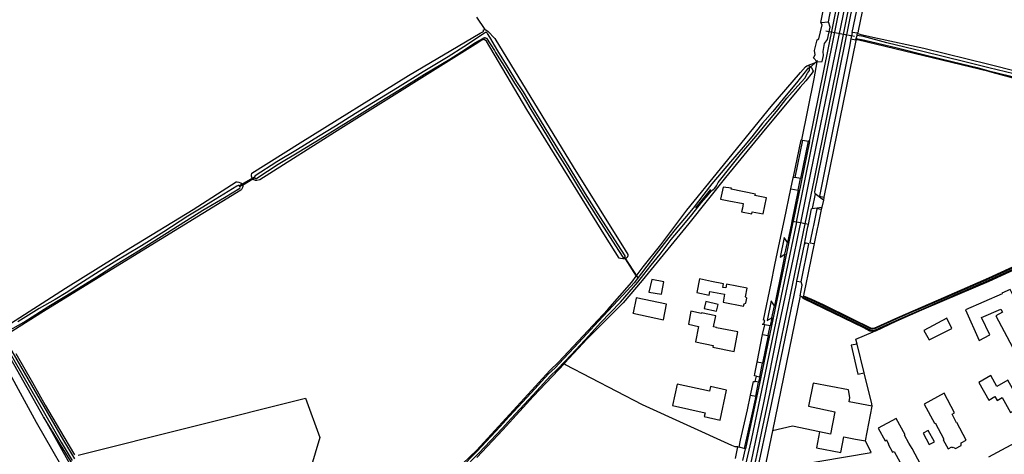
# Model space of a CAD drawing. Header units: metres. Extents: x 174255 to 175175, y 462028 to 462911.
# Tile 232 of 256: x 175059.39 to 175063.34, y 462734.28 to 462736.02. Entities that reach past the tile are written whole.
import ezdxf

# ---------------------------------------------------------------- set-up
doc = ezdxf.new("R2010")
doc.units = ezdxf.units.M
doc.layers.add('N-XX-AL-LIJN_0.20-G', color=7, linetype='Continuous', lineweight=25)

# ---------------------------------------------------------------- blocks, each defined once
blk = doc.blocks.new('Situatie')
at = {"lineweight": -3}
for p, q in [((6.4611, 21.5971), (6.6587, 22.5774)), ((5.2135, 22.3695), (5.1794, 22.4181)), ((6.5591, 22.397), (6.5895, 22.4003)), ((6.6945, 22.3408), (6.5793, 22.3626)), ((6.685, 22.3574), (6.6797, 22.3316)), ((6.7007, 22.3327), (6.7042, 22.3455)), ((6.545, 22.2445), (6.5119, 22.2128)), ((6.5119, 22.2128), (6.5175, 22.2205)), ((4.2395, 21.7452), (4.2815, 21.7702)), ((4.2894, 21.7742), (4.2815, 21.7702)), ((6.4386, 21.7304), (6.4483, 21.7743)), ((6.4682, 21.7243), (6.4779, 21.7715)), ((4.2395, 21.7452), (4.229, 21.7394)), ((6.1161, 21.7279), (6.0567, 21.6536)), ((6.5368, 21.7102), (6.524, 21.6516)), ((6.4428, 21.6009), (6.4477, 21.5999)), ((6.4768, 21.594), (6.4611, 21.5971)), ((6.4961, 21.5901), (6.4768, 21.594)), ((6.463, 21.3601), (6.4936, 21.5075)), ((5.7741, 21.449), (5.7711, 21.4554)), ((5.8268, 21.3726), (5.7719, 21.457)), ((5.7741, 21.449), (5.819, 21.38)), ((6.463, 21.3601), (6.4799, 21.3569)), ((6.4893, 21.2949), (6.4891, 21.2949)), ((6.3254, 21.1461), (6.3341, 21.1851)), ((6.348, 21.1414), (6.356, 21.1806)), ((3.4425, 20.8155), (3.2566, 21.1444)), ((6.314, 20.9756), (6.3252, 21.0304)), ((6.2977, 20.899), (6.3095, 20.9541)), ((6.2266, 20.6951), (6.231, 20.694))]:
    blk.add_line(p, q, dxfattribs=at)
for points in [[(6.8411, 23.7264), (6.8467, 23.7366), (6.8533, 23.7294), (6.8731, 23.7101), (6.8429, 23.5604), (6.6452, 22.5801), (6.5122, 21.9206), (6.511, 21.9209), (6.5087, 21.9214)], [(5.819, 21.38), (5.8466, 21.4168), (5.9172, 21.5052), (6.0215, 21.6442), (6.1572, 21.8102), (6.3592, 22.0602), (6.4775, 22.1972), (6.498, 22.219), (6.5033, 22.224), (6.5438, 22.2397), (6.5298, 22.255), (6.5367, 22.2683), (6.5331, 22.285), (6.5436, 22.3278), (6.5505, 22.3313), (6.5641, 22.3879), (6.5591, 22.397), (6.5975, 22.5898), (6.6669, 22.938), (6.7789, 23.5073), (6.7929, 23.5705), (6.8182, 23.6846)], [(6.5895, 22.4003), (6.6248, 22.5843), (6.692, 22.9344), (6.7715, 23.3376), (6.78, 23.39), (6.8171, 23.5656), (6.8409, 23.6782), (6.8182, 23.6846)], [(6.5696, 21.6845), (6.5368, 21.7102), (6.5349, 21.7176), (6.6193, 22.1317), (6.7071, 22.5676), (6.8989, 23.5189), (6.9036, 23.5251), (6.9088, 23.529), (6.9143, 23.5324), (6.9201, 23.5353), (6.9261, 23.5377), (6.9323, 23.5396), (6.9386, 23.541), (6.9416, 23.5415)], [(6.685, 22.3574), (6.7269, 22.5636), (6.776, 22.8051), (6.7969, 22.9058), (6.8195, 22.9421), (6.9414, 23.5404), (6.9416, 23.5415), (6.9489, 23.5421), (6.9562, 23.542), (6.9635, 23.5412), (6.9624, 23.5362), (6.9025, 23.2716)], [(6.7483, 22.5593), (6.7086, 22.3633), (6.7082, 22.3601), (6.7065, 22.3539), (6.7076, 22.3526), (6.7191, 22.3495), (6.7855, 22.3344), (6.9724, 22.2948), (7.2322, 22.2298), (7.5604, 22.1477), (7.8162, 22.0829), (7.9039, 22.0647), (7.943, 22.0542), (7.952, 22.0528), (7.9547, 22.0535)], [(6.6774, 22.5736), (6.6473, 22.4235), (6.6077, 22.2302), (6.5181, 21.7948), (6.4768, 21.594)], [(6.4961, 21.5901), (6.5333, 21.7705), (6.6944, 22.5702)], [(6.5438, 22.2397), (6.5642, 22.2405), (6.5701, 22.2649), (6.5679, 22.2804), (6.5736, 22.3133), (6.5858, 22.3298), (6.5966, 22.3781), (6.5895, 22.4003)], [(4.2815, 21.7702), (4.2795, 21.7722), (4.277, 21.7769), (4.2763, 21.7814), (4.2763, 21.7854), (4.2772, 21.7925), (4.472, 21.915), (4.9052, 22.1845), (5.193, 22.354), (5.207, 22.3615), (5.207, 22.368), (5.2135, 22.3695)], [(4.2894, 21.7742), (4.2896, 21.7738), (4.2902, 21.7731), (4.291, 21.7725), (4.2918, 21.772), (4.2927, 21.7717), (4.2936, 21.7716), (4.2945, 21.7716), (4.2954, 21.7717), (4.2963, 21.772), (4.2971, 21.7725), (4.3832, 21.8296), (4.4658, 21.878), (4.5509, 21.9302), (4.6185, 21.9726), (4.6986, 22.0223), (4.7948, 22.0817), (4.8672, 22.1263), (4.97, 22.1904), (5.0711, 22.2509), (5.1339, 22.2908), (5.1719, 22.3156), (5.2066, 22.335), (5.2069, 22.3352), (5.208, 22.3358), (5.209, 22.3362), (5.2102, 22.3365), (5.2114, 22.3366), (5.2125, 22.3366), (5.2137, 22.3364), (5.2148, 22.3361), (5.2159, 22.3356), (5.2169, 22.3349), (5.2178, 22.3342), (5.2508, 22.2844), (5.2549, 22.2776), (5.2964, 22.2109), (5.3305, 22.1537), (5.357, 22.114), (5.3924, 22.0553), (5.4252, 21.9999), (5.4626, 21.9389), (5.4944, 21.886), (5.5405, 21.8124), (5.5748, 21.7553), (5.6056, 21.7044), (5.6666, 21.6092), (5.7352, 21.5016), (5.7649, 21.4556), (5.7651, 21.4555), (5.766, 21.455), (5.7669, 21.4547), (5.7679, 21.4546), (5.7688, 21.4546), (5.7698, 21.4548), (5.7707, 21.4551), (5.7711, 21.4554), (5.7716, 21.4556), (5.7723, 21.4562), (5.773, 21.457), (5.7735, 21.4578), (5.7739, 21.4587), (5.7741, 21.4596), (5.7742, 21.4606), (5.7741, 21.4616), (5.7444, 21.5075), (5.6759, 21.6152), (5.6149, 21.7102), (5.5842, 21.761), (5.5499, 21.8182), (5.5038, 21.8917), (5.472, 21.9446), (5.4346, 22.0056), (5.4018, 22.061), (5.3662, 22.1199), (5.3398, 22.1595), (5.3058, 22.2166), (5.2643, 22.2833), (5.2315, 22.339), (5.2228, 22.3529), (5.2209, 22.3557), (5.2187, 22.3569), (5.2144, 22.3566), (5.2028, 22.349), (5.128, 22.3), (5.0653, 22.2602), (4.9643, 22.1998), (4.8614, 22.1357), (4.7891, 22.091), (4.6929, 22.0317), (4.6127, 21.9819), (4.5451, 21.9396), (4.4602, 21.8874), (4.3773, 21.839), (4.291, 21.7817), (4.2906, 21.7814), (4.2899, 21.7807), (4.2894, 21.78), (4.2889, 21.7791), (4.2887, 21.7782), (4.2885, 21.7773), (4.2886, 21.7764), (4.2888, 21.7754), (4.2891, 21.7746), (4.2894, 21.7742)], [(5.2135, 22.3695), (5.2242, 22.3632), (5.2512, 22.3335), (5.5665, 21.819), (5.7742, 21.4842), (5.785, 21.4661), (5.785, 21.4611), (5.782, 21.4541), (5.7741, 21.449)], [(6.7007, 22.3327), (6.7348, 22.3271), (6.8651, 22.2963), (6.9758, 22.2676), (7.0908, 22.2401), (7.1854, 22.2167), (7.2322, 22.2041), (7.354, 22.1746)], [(7.4038, 21.4472), (7.2322, 21.3688), (7.043, 21.2864), (6.8986, 21.2245), (6.7967, 21.179), (6.7738, 21.1685), (6.7691, 21.167), (6.764, 21.167), (6.7591, 21.1687), (6.7351, 21.1813), (6.6536, 21.2193), (6.5302, 21.2802), (6.4964, 21.2945), (6.4923, 21.2955), (6.4917, 21.2957), (6.4911, 21.2958), (6.4905, 21.2957), (6.4899, 21.2955), (6.4894, 21.2951), (6.4893, 21.2949), (6.4891, 21.2946), (6.4888, 21.294), (6.4887, 21.2934), (6.4888, 21.2928), (6.489, 21.2922), (6.4894, 21.2918), (6.4899, 21.2914), (6.4904, 21.2911), (6.491, 21.291), (6.4911, 21.291), (6.4944, 21.2899), (6.5281, 21.2757), (6.6514, 21.2148), (6.7329, 21.1768), (6.7571, 21.1641), (6.7631, 21.162), (6.7699, 21.162), (6.7756, 21.1638), (6.7988, 21.1744), (6.9006, 21.2199), (7.045, 21.2819), (7.2322, 21.3634), (7.4058, 21.4426)], [(7.4336, 22.1668), (7.2322, 22.2156), (7.1363, 22.2397), (6.9673, 22.2811), (6.8235, 22.3161), (6.7296, 22.3406), (6.7049, 22.3454), (6.7042, 22.3455)], [(6.7042, 22.3455), (6.7051, 22.3487), (6.7065, 22.3539), (6.685, 22.3574)], [(5.7741, 21.449), (5.7646, 21.4488), (5.7555, 21.4504), (5.7502, 21.4515), (5.695, 21.5392), (5.38, 22.0485), (5.218, 22.3225), (5.2092, 22.3292), (5.1992, 22.3265), (5.1842, 22.3155), (4.634, 21.9715), (4.3092, 21.7665), (4.2978, 21.7635), (4.2924, 21.7638), (4.2835, 21.7682), (4.2815, 21.7702)], [(6.5705, 21.6967), (6.5696, 21.6845), (6.5634, 21.6561), (6.5604, 21.647), (6.5466, 21.5799), (6.5445, 21.5694), (6.5325, 21.5108), (6.5093, 21.3999), (6.4971, 21.3413), (6.4905, 21.3098), (6.4895, 21.2993), (6.4962, 21.2988), (6.5216, 21.288), (6.5688, 21.2657), (6.6843, 21.2089), (6.755, 21.174), (6.7605, 21.1716), (6.7676, 21.1712), (6.773, 21.1717), (6.8674, 21.2136), (7.0312, 21.285), (7.2322, 21.3729), (7.4134, 21.4565)], [(7.35, 22.1684), (7.2456, 22.1971), (7.2322, 22.2003), (6.7057, 22.3281), (6.6992, 22.3273), (6.6987, 22.3254), (6.5705, 21.6967)], [(6.6797, 22.3316), (6.6735, 22.3008), (6.5532, 21.7007), (6.5705, 21.6967)], [(6.6797, 22.3316), (6.6992, 22.3273), (6.6996, 22.3288), (6.7007, 22.3327)], [(6.4557, 21.7761), (6.4483, 21.7743), (6.4492, 21.7782), (6.4799, 21.9271), (6.4825, 21.9265), (6.5322, 22.1711), (6.5438, 22.2397)], [(5.1226, 20.6026), (5.188, 20.6695), (5.2819, 20.769), (5.3169, 20.809), (5.405, 20.9041), (5.4747, 20.9797), (5.501, 21.0041), (5.5354, 21.0401), (5.5777, 21.0859), (5.6284, 21.1411), (5.6759, 21.1921), (5.7553, 21.2759), (5.8249, 21.3555), (5.8489, 21.3859), (5.8792, 21.4234), (5.9151, 21.4678), (5.9595, 21.5267), (6.0033, 21.5794), (6.0416, 21.6265), (6.0808, 21.6749), (6.1069, 21.7063), (6.1202, 21.7216), (6.1337, 21.7334), (6.1409, 21.7427), (6.1448, 21.7502), (6.147, 21.7552), (6.1989, 21.8213), (6.2425, 21.8745), (6.2984, 21.9395), (6.341, 21.9916), (6.386, 22.0471), (6.422, 22.0942), (6.4666, 22.1431), (6.4946, 22.1746), (6.5054, 22.1935), (6.5134, 22.2054), (6.5139, 22.2091), (6.5119, 22.2128), (6.5091, 22.2135), (6.506, 22.2127), (6.5053, 22.2117), (6.4614, 22.1547), (6.4195, 22.1054), (6.3669, 22.0399), (6.3257, 21.9932), (6.2826, 21.9382), (6.2477, 21.8976), (6.197, 21.8389), (6.1214, 21.7507), (6.0899, 21.7082), (6.0476, 21.6521), (6.0123, 21.6111), (5.9754, 21.5677), (5.95, 21.5353), (5.8986, 21.4693), (5.8609, 21.4204), (5.8393, 21.3916), (5.8102, 21.3535), (5.7822, 21.3218), (5.745, 21.2816), (5.6679, 21.1996), (5.6203, 21.1486), (5.5697, 21.0933), (5.5274, 21.0477), (5.4933, 21.0119), (5.467, 20.9875), (5.3969, 20.9115), (5.3088, 20.8164), (5.2738, 20.7764), (5.1801, 20.6771), (5.1146, 20.6101)], [(6.5175, 22.2205), (6.5203, 22.2182), (6.5274, 22.2068), (6.5281, 22.2018), (6.5247, 22.1953), (6.4991, 22.1633), (6.4762, 22.1375), (6.3242, 21.955), (6.1762, 21.7752), (6.03, 21.5915), (5.8425, 21.363), (5.767, 21.2735), (5.6225, 21.128), (5.5312, 21.031), (5.5306, 21.0303), (5.5293, 21.0287)], [(6.5033, 22.224), (6.5064, 22.225), (6.5148, 22.2227), (6.5175, 22.2205)], [(6.5122, 21.9206), (6.5136, 21.9203), (6.4477, 21.5999)], [(6.4557, 21.7761), (6.4866, 21.926), (6.5087, 21.9214)], [(6.5087, 21.9214), (6.4779, 21.7715), (6.4557, 21.7761)], [(3.3076, 21.1888), (3.3102, 21.1902), (3.531, 21.3312), (3.793, 21.4945), (4.042, 21.647), (4.2149, 21.7577), (4.2182, 21.758), (4.2261, 21.7572), (4.2327, 21.7537), (4.2377, 21.7481), (4.2395, 21.7452)], [(4.2895, 21.7779), (4.2273, 21.7426), (4.2269, 21.7424)], [(3.2874, 21.1528), (3.3635, 21.1955), (3.4635, 21.2592), (3.5656, 21.3211), (3.6556, 21.3777), (3.7316, 21.4259), (3.8233, 21.4821), (3.9031, 21.532), (3.9898, 21.5867), (4.0815, 21.6442), (4.1682, 21.6958), (4.2291, 21.7331), (4.231, 21.7355), (4.229, 21.7394), (4.2269, 21.7433), (4.2234, 21.7437), (4.2172, 21.741), (4.1132, 21.6764), (4.0817, 21.6571), (4.0211, 21.6207), (3.9243, 21.558), (3.8355, 21.5021), (3.773, 21.4639), (3.7367, 21.4431), (3.666, 21.3982), (3.5877, 21.3488), (3.5336, 21.3135), (3.4896, 21.2865), (3.425, 21.2495), (3.34, 21.1966)], [(4.2395, 21.7452), (4.2411, 21.7426), (4.2409, 21.7395), (4.2405, 21.7359), (4.236, 21.7274), (4.2329, 21.7244), (3.8355, 21.4805), (3.4422, 21.2382), (3.2942, 21.144)], [(3.3309, 21.0691), (3.3984, 20.9535), (3.4488, 20.8625), (3.5067, 20.7646), (3.5663, 20.6636)], [(3.5813, 20.6618), (4.493, 20.8906), (4.5504, 20.7333), (4.5134, 20.6069)], [(5.1241, 20.628), (5.1777, 20.6807), (5.4724, 21.0008), (5.5075, 21.0347), (5.705, 21.2462), (5.8012, 21.3562), (5.819, 21.38)], [(6.1902, 21.6821), (6.2479, 21.6713), (6.2442, 21.6524), (6.2413, 21.6378), (6.282, 21.6298), (6.2837, 21.6385), (6.3279, 21.6298), (6.3405, 21.6939), (6.2943, 21.703), (6.2972, 21.7091), (6.1993, 21.7283), (6.2001, 21.7325), (6.1675, 21.7375), (6.1565, 21.6885), (6.1902, 21.6821)], [(6.3627, 21.2133), (6.356, 21.1806), (6.3341, 21.1851), (6.3233, 21.1874), (6.324, 21.1873), (6.3246, 21.1873), (6.3252, 21.1873), (6.3258, 21.1873), (6.3265, 21.1875), (6.3271, 21.1876), (6.3277, 21.1878), (6.3282, 21.1881), (6.3288, 21.1884), (6.3293, 21.1888), (6.3298, 21.1892), (6.3302, 21.1896), (6.3307, 21.1901), (6.331, 21.1906), (6.3314, 21.1912), (6.3316, 21.1917), (6.3319, 21.1923), (6.3343, 21.2023), (6.3296, 21.2034), (6.3595, 21.3498), (6.3751, 21.4254), (6.3909, 21.5015), (6.4129, 21.6069), (6.4386, 21.7304), (6.4682, 21.7243), (6.4428, 21.6009), (6.4408, 21.5907), (6.4252, 21.515)], [(6.4757, 21.3008), (6.4757, 21.3008), (6.4846, 21.3439), (6.4799, 21.3569), (6.5112, 21.51), (6.5002, 21.512), (6.4996, 21.512), (6.499, 21.5119), (6.4985, 21.5118), (6.4979, 21.5117), (6.4974, 21.5115), (6.4969, 21.5113), (6.4964, 21.511), (6.4959, 21.5107), (6.4955, 21.5103), (6.4951, 21.5099), (6.4947, 21.5095), (6.4943, 21.509), (6.4941, 21.5085), (6.4938, 21.508), (6.4936, 21.5075), (6.4967, 21.5235), (6.5071, 21.5771), (6.5091, 21.5875), (6.5211, 21.6495), (6.524, 21.6516), (6.5634, 21.6561)], [(6.5604, 21.647), (6.5434, 21.6503), (6.5296, 21.5833), (6.5274, 21.5729), (6.5164, 21.5197), (6.5152, 21.5137), (6.5325, 21.5108)], [(6.4611, 21.5971), (6.2791, 20.7223), (6.2555, 20.6186)], [(6.4477, 21.5999), (6.4456, 21.5897), (6.4105, 21.4187), (6.3176, 20.9679), (6.2855, 20.818), (6.2563, 20.6878)], [(6.4477, 21.5999), (6.4582, 21.5977), (6.4611, 21.5971)], [(6.4768, 21.594), (6.4747, 21.5837), (6.4504, 21.4652), (6.3869, 21.1632), (6.329, 20.8718), (6.2768, 20.6255), (6.2741, 20.6148)], [(6.2907, 20.6113), (6.2979, 20.6415), (6.3059, 20.6799), (6.3142, 20.7183), (6.323, 20.7565), (6.3944, 21.0975), (6.4961, 21.5901)], [(6.5091, 21.5875), (6.4979, 21.5897), (6.4961, 21.5901)], [(6.4252, 21.515), (6.4121, 21.5344), (6.3961, 21.4558), (6.4152, 21.468), (6.4252, 21.515)], [(6.4152, 21.468), (6.4056, 21.4196), (6.3725, 21.2602)], [(7.3974, 21.4333), (7.3637, 21.4183), (7.2322, 21.3591), (7.0539, 21.2824), (6.9626, 21.2433), (6.8601, 21.1986), (6.7787, 21.1587), (6.7693, 21.1568)], [(5.93, 21.357), (5.8812, 21.3662), (5.8692, 21.3152), (5.9195, 21.3072), (5.93, 21.357)], [(6.2495, 21.26), (6.2513, 21.269), (6.2582, 21.2719), (6.2621, 21.2919), (6.2567, 21.2971), (6.2634, 21.3312), (6.1811, 21.3473), (6.1782, 21.3325), (6.1664, 21.3348), (6.1693, 21.3496), (6.121, 21.3591), (6.0726, 21.3685), (6.0619, 21.3138), (6.1113, 21.3042), (6.1142, 21.3187), (6.1732, 21.3072), (6.1672, 21.2761), (6.2495, 21.26)], [(6.3059, 20.6082), (6.3174, 20.6583), (6.3622, 20.8715), (6.4607, 21.3488), (6.463, 21.3601)], [(7.3879, 21.1288), (7.4162, 21.1445), (7.35, 21.2695), (7.3468, 21.2678), (7.3182, 21.3262), (7.285, 21.311), (7.286, 21.309), (7.1385, 21.245), (7.1932, 21.1215), (7.2365, 21.144), (7.2035, 21.214), (7.2812, 21.248), (7.2876, 21.236), (7.26, 21.2212), (7.3272, 21.0952), (7.3879, 21.1288)], [(5.9405, 21.267), (5.819, 21.293), (5.8186, 21.291), (5.806, 21.2332), (5.8055, 21.231), (5.9275, 21.205), (5.9405, 21.267)], [(6.3725, 21.2602), (6.3596, 21.2803), (6.3437, 21.2015), (6.3627, 21.2133), (6.3725, 21.2602)], [(6.704, 21.1075), (6.6987, 21.1267), (6.7693, 21.1568), (6.7639, 21.1573), (6.7555, 21.1592), (6.7317, 21.1727), (6.4905, 21.2885), (6.4864, 21.2918), (6.485, 21.2934), (6.4851, 21.2959), (6.4766, 21.3003), (6.4757, 21.3008), (6.3645, 20.7588)], [(6.4851, 21.2959), (6.4887, 21.294), (6.4891, 21.2949), (6.4891, 21.2949)], [(6.4891, 21.2949), (6.4895, 21.2985), (6.4895, 21.2993)], [(6.2267, 21.1562), (6.1409, 21.1726), (6.1412, 21.1745), (6.1286, 21.1771), (6.1385, 21.221), (6.081, 21.233), (6.08, 21.2305), (6.038, 21.2395), (6.0285, 21.1872), (6.069, 21.1785), (6.057, 21.116), (6.1273, 21.1019), (6.1259, 21.0948), (6.2117, 21.0783), (6.2267, 21.1562)], [(6.1474, 21.2659), (6.0976, 21.2778), (6.0911, 21.2507), (6.141, 21.2388), (6.1474, 21.2659)], [(6.993, 21.124), (7.084, 21.1705), (7.0635, 21.211), (6.9722, 21.162), (6.993, 21.124)], [(3.292, 21.0981), (3.5133, 20.7142), (3.5574, 20.6409)], [(3.5676, 20.6472), (3.5237, 20.7203), (3.3022, 21.1045)], [(6.348, 21.1414), (6.3252, 21.0304), (6.3035, 21.0347), (6.3254, 21.1461), (6.348, 21.1414)], [(3.5794, 20.4453), (3.5825, 20.46), (3.583, 20.4979), (3.578, 20.5065), (3.414, 20.7935), (3.2506, 21.0901), (3.2357, 21.1168)], [(6.7321, 20.9925), (6.704, 21.1075), (6.68, 21.1025), (6.7079, 20.9863), (6.7321, 20.9925)], [(6.2162, 20.6481), (6.2266, 20.6951), (6.2155, 20.695), (6.202, 20.7011), (5.8439, 20.864), (5.5355, 21.0244), (5.5293, 21.0287), (5.5083, 21.005), (5.4058, 20.8974), (5.2836, 20.7635), (5.1791, 20.6521)], [(6.3004, 20.9783), (6.2924, 20.9803), (6.2943, 20.9882), (6.3035, 21.0347)], [(6.2959, 20.9568), (6.3004, 20.9783), (6.314, 20.9756), (6.3127, 20.9689), (6.3095, 20.9541), (6.2959, 20.9568)], [(6.7642, 20.8585), (6.7637, 20.8677), (6.7321, 20.9925)], [(7.3089, 20.963), (7.2645, 20.9379), (7.2403, 20.9808), (7.192, 20.9535), (7.2321, 20.8825), (7.2571, 20.8966), (7.2659, 20.8811), (7.2861, 20.8925), (7.32, 20.8324), (7.3467, 20.8475), (7.352, 20.838), (7.3808, 20.8542), (7.3755, 20.8637), (7.4001, 20.8777), (7.3602, 20.9483), (7.3275, 20.9299), (7.3089, 20.963)], [(6.1168, 20.9369), (6.1127, 20.9182), (5.9833, 20.9466), (5.9644, 20.8606), (6.0948, 20.832), (6.0915, 20.8166), (6.1548, 20.8027), (6.1811, 20.9228), (6.1168, 20.9369)], [(6.2767, 20.9024), (6.2885, 20.958), (6.2959, 20.9568)], [(6.7642, 20.8585), (6.672, 20.8761), (6.6752, 20.8928), (6.6695, 20.924), (6.5278, 20.951), (6.5089, 20.8584), (6.6152, 20.8363), (6.598, 20.7465), (6.5536, 20.755), (6.5413, 20.6908), (6.639, 20.6721), (6.6511, 20.7355), (6.6973, 20.7267), (6.7375, 20.719), (6.7642, 20.8585)], [(6.2767, 20.9024), (6.2977, 20.899), (6.2806, 20.8191), (6.2514, 20.6889), (6.231, 20.694), (6.2369, 20.7215), (6.2643, 20.8442), (6.2767, 20.9024)], [(7.0954, 20.8314), (7.0532, 20.9102), (6.9726, 20.867), (7.014, 20.7898), (7.0168, 20.7913), (7.0521, 20.7255), (7.049, 20.7239), (7.0688, 20.687), (7.0843, 20.6953), (7.0859, 20.6923), (7.0898, 20.6944), (7.0994, 20.6886), (7.121, 20.7002), (7.1216, 20.7115), (7.142, 20.7224), (7.1043, 20.7926), (7.1034, 20.7922), (7.0853, 20.826), (7.0954, 20.8314)], [(3.7285, 20.4284), (3.6935, 20.4198), (3.6859, 20.4197), (3.6787, 20.4199), (3.6739, 20.4225), (3.6679, 20.4279), (3.6581, 20.4487), (3.6142, 20.53), (3.5751, 20.6002), (3.5315, 20.6701), (3.4425, 20.8155), (3.658, 20.4292), (3.6702, 20.4165), (3.6882, 20.4102), (3.733, 20.4165), (3.7285, 20.4284)], [(6.9123, 20.7103), (6.8948, 20.7421), (6.8973, 20.7435), (6.861, 20.809), (6.7892, 20.7702), (6.817, 20.72), (6.822, 20.723), (6.8298, 20.7065), (6.8286, 20.7059), (6.8465, 20.6733), (6.853, 20.6768), (6.9002, 20.5906), (6.9599, 20.6233), (6.9245, 20.688), (6.9123, 20.7103)], [(6.5536, 20.755), (6.4456, 20.7783), (6.3645, 20.7588), (6.333, 20.6057), (6.3329, 20.605), (6.3573, 20.6039), (6.7605, 20.672), (6.7375, 20.719)], [(7.2327, 20.655), (7.4985, 20.7988), (7.4986, 20.7988)], [(6.9934, 20.7044), (7.0146, 20.7152), (6.9893, 20.7603), (6.9689, 20.75), (6.9934, 20.7044)], [(6.2467, 20.6398), (6.2573, 20.6877), (6.2563, 20.6878)], [(6.2563, 20.6878), (6.2543, 20.6883), (6.2514, 20.6889)]]:
    blk.add_lwpolyline(points, dxfattribs=at)

msp = doc.modelspace()

# ---------------------------------------------------------------- block references
at = {"layer": 'N-XX-AL-LIJN_0.20-G'}
msp.add_blockref('Situatie', (175056.047, 462713.6112), dxfattribs=at)

doc.saveas('drawing.dxf')
